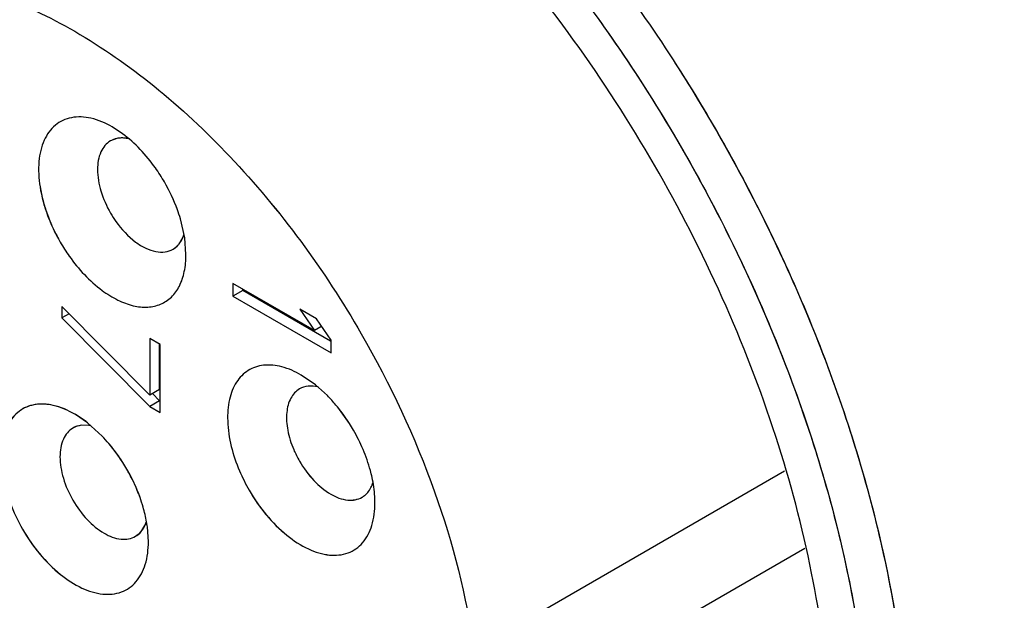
# Model space of a CAD drawing. Header units: inches. Extents: x 0 to 34, y 0 to 22.
# Tile 40 of 126: x 22.126 to 22.405, y 9.512 to 9.676. Entities that reach past the tile are written whole.
import ezdxf

# ---------------------------------------------------------------- set-up
doc = ezdxf.new("R2010")
doc.units = ezdxf.units.IN
doc.header["$LTSCALE"] = 1.87
doc.header["$MEASUREMENT"] = 0
doc.layers.get('0').update_dxf_attribs({"linetype": 'CONTINUOUS'})

msp = doc.modelspace()

# ---------------------------------------------------------------- linework, layer by layer
at = {"color": 7, "linetype": 'CONTINUOUS'}
for p, q in [((22.1552667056, 9.643821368), (22.1523584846, 9.645727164)), ((22.1539156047, 9.6425231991), (22.1518541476, 9.6417897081)), ((22.1569431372, 9.6424189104), (22.1548793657, 9.6426171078)), ((22.1728742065, 9.6142720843), (22.1716634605, 9.6196700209)), ((22.1713188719, 9.6126269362), (22.1719236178, 9.61352034)), ((22.171318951, 9.612626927), (22.1724345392, 9.6145776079)), ((22.1719236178, 9.61352034), (22.1724344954, 9.6145777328)), ((22.1732393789, 9.6095704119), (22.1728740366, 9.614272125)), ((22.1732387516, 9.609570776), (22.1728742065, 9.6142720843)), ((22.1695710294, 9.611105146), (22.1707172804, 9.6119664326)), ((22.2096271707, 9.5880552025), (22.1865268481, 9.6013930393)), ((22.1865268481, 9.6013930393), (22.1865268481, 9.5977767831)), ((22.1893107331, 9.5993841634), (22.1865268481, 9.5977767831)), ((22.1893107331, 9.5993841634), (22.1893107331, 9.599785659)), ((22.2141918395, 9.5850181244), (22.1893107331, 9.5993841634)), ((22.1865268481, 9.5977767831), (22.2143656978, 9.5817029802)), ((22.16296452, 9.5697542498), (22.1380872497, 9.594832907)), ((22.1380872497, 9.594832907), (22.1380872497, 9.5916184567)), ((22.2102194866, 9.5913294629), (22.2054809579, 9.59406543)), ((22.2054809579, 9.59406543), (22.2096271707, 9.5880552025)), ((22.1401146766, 9.5927890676), (22.1380872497, 9.5916184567)), ((22.1380872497, 9.5916184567), (22.16296452, 9.5665397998)), ((22.2143656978, 9.5853192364), (22.2102194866, 9.5913294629)), ((22.2114892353, 9.5891303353), (22.2096271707, 9.5880552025)), ((22.1659260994, 9.5841165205), (22.16296452, 9.5858264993)), ((22.16296452, 9.5858264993), (22.16296452, 9.5697542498)), ((22.2143656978, 9.5817029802), (22.2143656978, 9.5853192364)), ((22.1657484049, 9.57136163), (22.1657484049, 9.5841165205)), ((22.1659260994, 9.564829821), (22.1659260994, 9.5841165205)), ((22.2099765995, 9.5726134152), (22.2059098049, 9.5754223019)), ((22.2099766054, 9.5726134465), (22.2059098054, 9.5754221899)), ((22.1657484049, 9.57136163), (22.16296452, 9.5697542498)), ((22.2133018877, 9.5695941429), (22.2099765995, 9.5726134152)), ((22.213301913, 9.569594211), (22.2099766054, 9.5726134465)), ((22.1657484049, 9.5681471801), (22.16296452, 9.5665397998)), ((22.1657484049, 9.5681471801), (22.1637209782, 9.5701910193)), ((22.16296452, 9.5665397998), (22.1659260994, 9.564829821)), ((22.1449035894, 9.5622179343), (22.1418849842, 9.5642433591)), ((22.1453651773, 9.5618625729), (22.1418849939, 9.5642439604)), ((22.1457459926, 9.5611330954), (22.14353673, 9.5611783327)), ((22.1457459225, 9.5611331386), (22.1435367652, 9.5611783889)), ((22.1495035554, 9.5581021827), (22.1453651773, 9.5618625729)), ((22.1495035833, 9.5581022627), (22.1453652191, 9.561862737)), ((22.3428253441, 9.5481798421), (22.2548760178, 9.4973990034)), ((22.1607539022, 9.531357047), (22.1618195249, 9.5332928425)), ((22.1612197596, 9.5320507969), (22.1618195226, 9.5332929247)), ((22.1625845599, 9.5281852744), (22.1622860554, 9.5324213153)), ((22.1625840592, 9.5281855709), (22.1622862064, 9.5324212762)), ((22.1589160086, 9.5297205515), (22.1603196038, 9.530840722)), ((22.3486330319, 9.5263071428), (22.2377503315, 9.4622848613))]:
    msp.add_line(p, q, dxfattribs=at)
for centre, radius, start, end in [((22.1550488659, 9.6357974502), 0.0068205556, 96.0106089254, 99.5642672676), ((22.1550965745, 9.6353720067), 0.0072483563, 91.7172181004, 96.0330322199), ((22.1241379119, 9.6052589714), 0.0496721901, 20.0481812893, 30.0711380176), ((22.1284210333, 9.6068571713), 0.0451007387, 16.504700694, 20.0061837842), ((22.1282541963, 9.6068064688), 0.0452750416, 16.5062846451, 19.9941356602), ((22.1634621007, 9.6181780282), 0.0096677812, 338.1362046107, 342.3528882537), ((22.1661991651, 9.6166857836), 0.0065334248, 313.7520240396, 321.5930047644), ((22.166228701, 9.6166554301), 0.006491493, 314.2044715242, 321.6413593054), ((22.1636139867, 9.6181258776), 0.0095074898, 338.0864105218, 341.5947199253), ((22.1665435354, 9.6163371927), 0.0060438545, 300.0555854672, 314.1683610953), ((22.1464892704, 9.6095583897), 0.0267501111, 357.5946699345, 0.025750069), ((22.1813888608, 9.5381657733), 0.044790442, 39.9209060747, 44.5616093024), ((22.1813985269, 9.5381749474), 0.0447771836, 39.9198574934, 44.5619634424), ((22.1285271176, 9.5415652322), 0.0263201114, 59.958093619, 63.5609071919), ((22.1776471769, 9.5350686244), 0.0496476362, 29.92503331, 39.8910901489), ((22.1276687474, 9.5400475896), 0.0280636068, 59.5642175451, 59.9922422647), ((22.1276233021, 9.5399568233), 0.028164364, 59.5774418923, 60.0038423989), ((22.1239945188, 9.5345660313), 0.0346672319, 51.9424656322, 52.9051401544), ((22.1442820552, 9.5516266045), 0.0096185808, 78.2844867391, 81.2460450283), ((22.1442581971, 9.5515161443), 0.0097313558, 77.77140716, 81.2057439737), ((22.1769976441, 9.5345958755), 0.0504464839, 23.0327165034, 30.0223593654), ((22.1169919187, 9.5269262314), 0.0450438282, 40.1972178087, 43.7985427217), ((22.1171047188, 9.527033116), 0.0448885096, 40.1858376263, 43.7997721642), ((22.1134689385, 9.5240124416), 0.0496152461, 29.9242356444, 40.1414991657), ((22.2316127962, 9.5661663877), 0.0302685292, 203.0327166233, 210.0223592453), ((22.1135564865, 9.5239096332), 0.0495908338, 19.7935102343, 30.0776416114), ((22.2348268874, 9.5680312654), 0.0504464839, 203.0327165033, 210.0223593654), ((22.1180433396, 9.5255621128), 0.0448095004, 16.1108329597, 19.7481684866), ((22.1178849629, 9.5255146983), 0.0449747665, 16.1129179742, 19.7367415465), ((22.2201427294, 9.5459510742), 0.0059567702, 300.0126033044, 310.6429635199), ((22.1549741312, 9.5357420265), 0.0072548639, 322.8129129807, 329.4164819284), ((22.1527657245, 9.5368067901), 0.0097117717, 338.7882924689, 342.0744025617), ((22.1528700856, 9.536773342), 0.0096024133, 338.7485938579, 341.5780031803), ((22.1554641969, 9.5353655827), 0.0066369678, 317.0181799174, 322.8451711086)]:
    msp.add_arc(centre, radius, start, end, dxfattribs=at)
for points, knots in [([(22.3981389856, 9.8534766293), (22.4172774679, 9.8370273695), (22.4530328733, 9.7991246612), (22.4963439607, 9.7337560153), (22.5281978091, 9.6626692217), (22.5407022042, 9.6127815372), (22.544017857, 9.5882881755)], [0, 0, 0, 0, 0.2454982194, 0.5034184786, 0.7595537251, 1, 1, 1, 1]), ([(22.4847636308, 9.4314532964), (22.4907226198, 9.434893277), (22.5020600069, 9.4433589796), (22.5160899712, 9.4599351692), (22.5270471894, 9.4801000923), (22.5377524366, 9.5124033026), (22.5418847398, 9.5599084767), (22.533573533, 9.6212914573), (22.5128945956, 9.6853545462), (22.4812400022, 9.7477714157), (22.4407893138, 9.8042997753), (22.4084108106, 9.8368768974), (22.3912842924, 9.8510055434)], [0, 0, 0, 0, 0.0428600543, 0.0872140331, 0.1342758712, 0.1849308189, 0.2982863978, 0.4274731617, 0.5685979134, 0.7156478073, 0.8617006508, 1, 1, 1, 1]), ([(22.160091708, 9.788049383), (22.1803722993, 9.779548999), (22.2097713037, 9.7611334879), (22.2449931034, 9.7300943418), (22.2799566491, 9.6922578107), (22.3174555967, 9.6378661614), (22.3498688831, 9.5669392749), (22.3649356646, 9.505829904), (22.3679344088, 9.459358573), (22.3657276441, 9.4279902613), (22.3591532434, 9.3998083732), (22.3482758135, 9.375463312), (22.3332484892, 9.3556120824), (22.3205220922, 9.3457138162), (22.313793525, 9.3418295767)], [0, 0, 0, 0, 0.1218066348, 0.1892459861, 0.2599273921, 0.4066707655, 0.5530149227, 0.6898347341, 0.7524469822, 0.8103471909, 0.8633963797, 0.9119498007, 0.9569647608, 1, 1, 1, 1]), ([(22.1602227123, 9.7879945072), (22.1752247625, 9.7816944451), (22.2052798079, 9.7644966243), (22.2464930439, 9.7297251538), (22.2844453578, 9.6862805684), (22.3171238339, 9.6364497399), (22.3428226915, 9.5828570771), (22.3601828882, 9.5283088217), (22.3682969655, 9.4756817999), (22.3671401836, 9.4415822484), (22.3645777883, 9.4258046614)], [0, 0, 0, 0, 0.1108604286, 0.2339156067, 0.3659297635, 0.5025038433, 0.6387104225, 0.7696642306, 0.8910943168, 1, 1, 1, 1]), ([(22.2298189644, 9.7577774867), (22.2455867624, 9.7447697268), (22.2755820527, 9.7150489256), (22.3007419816, 9.6812071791), (22.3123704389, 9.6630407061)], [0, 0, 0, 0, 0.4865665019, 1, 1, 1, 1]), ([(22.3555455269, 9.4819920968), (22.3547305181, 9.4945077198), (22.3511598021, 9.5202383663), (22.337270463, 9.572486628), (22.3084050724, 9.6362945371), (22.2676184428, 9.6932313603), (22.2293361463, 9.7314294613), (22.2088442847, 9.7474151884), (22.198414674, 9.7543942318)], [0, 0, 0, 0, 0.1161901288, 0.2398081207, 0.4999207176, 0.7600755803, 0.8837438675, 1, 1, 1, 1]), ([(22.0605017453, 9.6808819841), (22.0658583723, 9.6839748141), (22.0781674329, 9.6884452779), (22.0986084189, 9.6889579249), (22.120404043, 9.6836997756), (22.1428072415, 9.6730374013), (22.1650905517, 9.6574157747), (22.1941621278, 9.6302136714), (22.2124803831, 9.6051754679), (22.2229070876, 9.587115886)], [0, 0, 0, 0, 0.0907885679, 0.1880011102, 0.2960840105, 0.416904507, 0.5501455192, 0.6939156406, 1, 1, 1, 1]), ([(22.06050196, 9.680881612), (22.0658586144, 9.683974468), (22.0781677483, 9.6884449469), (22.0986088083, 9.6889575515), (22.1204045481, 9.6836993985), (22.1428076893, 9.6730368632), (22.1650911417, 9.6574153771), (22.194162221, 9.630213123), (22.2124805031, 9.6051752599), (22.2229070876, 9.587115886)], [0, 0, 0, 0, 0.0907892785, 0.188002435, 0.2960857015, 0.4169073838, 0.550147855, 0.6939185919, 1, 1, 1, 1]), ([(22.3118025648, 9.6639250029), (22.3234441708, 9.6458308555), (22.3439527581, 9.6084470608), (22.3659652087, 9.5501322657), (22.3780263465, 9.4928389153), (22.3789986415, 9.4551781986), (22.3772838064, 9.437546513)], [0, 0, 0, 0, 0.2695271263, 0.5321189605, 0.7780856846, 1, 1, 1, 1]), ([(22.3123704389, 9.6630407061), (22.3239190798, 9.6449989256), (22.3442606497, 9.6077467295), (22.3660878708, 9.5496712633), (22.3780368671, 9.4926334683), (22.3789905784, 9.4551483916), (22.3772885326, 9.4375941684)], [0, 0, 0, 0, 0.2695791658, 0.532129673, 0.7780517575, 1, 1, 1, 1]), ([(22.1523584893, 9.6457342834), (22.1504691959, 9.6468247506), (22.1467216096, 9.6484601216), (22.1408644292, 9.6488446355), (22.1358395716, 9.6465339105), (22.1325881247, 9.6418465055), (22.1312473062, 9.6356449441), (22.1316673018, 9.6284094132), (22.1337728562, 9.6206562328), (22.1361637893, 9.6155865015), (22.1375974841, 9.6131032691)], [0, 0, 0, 0, 0.1245637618, 0.2299996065, 0.3254365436, 0.4261117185, 0.5438263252, 0.6817388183, 0.836265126, 1, 1, 1, 1]), ([(22.1523584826, 9.6457338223), (22.1504684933, 9.6468243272), (22.1467209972, 9.6484608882), (22.1408634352, 9.6488438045), (22.135839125, 9.6465332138), (22.1325880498, 9.6418461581), (22.1312472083, 9.6356426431), (22.1318368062, 9.6255566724), (22.1348221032, 9.6179103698), (22.1375974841, 9.6131032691)], [0, 0, 0, 0, 0.1247623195, 0.2303165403, 0.3258756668, 0.4266786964, 0.5445475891, 0.6826232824, 1, 1, 1, 1]), ([(22.1671244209, 9.6301484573), (22.1663326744, 9.6315198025), (22.163065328, 9.6366145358), (22.1588616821, 9.6411622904), (22.1552667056, 9.643821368)], [0, 0, 0, 0, 0.261517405, 1, 1, 1, 1]), ([(22.1518541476, 9.6417897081), (22.1506588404, 9.6411002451), (22.1485980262, 9.6385105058), (22.1478980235, 9.6332951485), (22.148949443, 9.6273060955), (22.1507166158, 9.6233043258), (22.1518540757, 9.6213341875)], [0, 0, 0, 0, 0.1864820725, 0.4151148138, 0.6925629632, 1, 1, 1, 1]), ([(22.1518536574, 9.6417905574), (22.1506584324, 9.6411008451), (22.1485981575, 9.6385106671), (22.1478980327, 9.6332953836), (22.1489494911, 9.6273062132), (22.1507165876, 9.6233043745), (22.1518540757, 9.6213341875)], [0, 0, 0, 0, 0.1864860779, 0.4151188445, 0.692560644, 1, 1, 1, 1]), ([(22.1543347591, 9.6425802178), (22.1541119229, 9.6425565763), (22.1532503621, 9.6424239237), (22.1524143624, 9.6421141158), (22.1518536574, 9.6417905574)], [0, 0, 0, 0, 0.2571422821, 1, 1, 1, 1]), ([(22.157073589, 9.6423903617), (22.156838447, 9.6424436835), (22.1559373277, 9.642614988), (22.1550072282, 9.6426515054), (22.1543346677, 9.64258051)], [0, 0, 0, 0, 0.2628182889, 1, 1, 1, 1]), ([(22.1708004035, 9.6222870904), (22.1705559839, 9.6229594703), (22.1695040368, 9.6256569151), (22.1682141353, 9.6282610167), (22.1671244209, 9.6301484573)], [0, 0, 0, 0, 0.2471373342, 1, 1, 1, 1]), ([(22.1518540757, 9.6213341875), (22.1523291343, 9.6205113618), (22.1542895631, 9.6174544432), (22.156811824, 9.6147257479), (22.1589688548, 9.6131302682)], [0, 0, 0, 0, 0.2615177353, 1, 1, 1, 1]), ([(22.1375974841, 9.6131032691), (22.1383892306, 9.611731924), (22.141656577, 9.6066371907), (22.1458602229, 9.6020894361), (22.1494551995, 9.5994303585)], [0, 0, 0, 0, 0.261517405, 1, 1, 1, 1]), ([(22.1589688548, 9.6131302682), (22.1598735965, 9.6124610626), (22.161688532, 9.6113361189), (22.1645381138, 9.6103284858), (22.1672441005, 9.6101741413), (22.1688805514, 9.6107067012), (22.1695710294, 9.611105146)], [0, 0, 0, 0, 0.2969009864, 0.5594338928, 0.7896748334, 1, 1, 1, 1]), ([(22.1494551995, 9.5994303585), (22.1508553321, 9.5983947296), (22.1536663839, 9.5966313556), (22.1580677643, 9.5949489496), (22.1622810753, 9.5944695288), (22.1661168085, 9.5952895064), (22.1693055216, 9.5974285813), (22.1716130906, 9.6007065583), (22.1729756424, 9.6048793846), (22.1732387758, 9.6079494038), (22.1732387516, 9.609570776)], [0, 0, 0, 0, 0.1516888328, 0.287318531, 0.4072347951, 0.5160612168, 0.621818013, 0.7337411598, 0.8587763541, 1, 1, 1, 1]), ([(22.2229070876, 9.587115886), (22.2311307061, 9.5728721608), (22.2447147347, 9.5438210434), (22.252775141, 9.5126996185), (22.2548760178, 9.4973990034)], [0, 0, 0, 0, 0.5157262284, 1, 1, 1, 1]), ([(22.2059098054, 9.5754221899), (22.2041759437, 9.5764234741), (22.2007334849, 9.577956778), (22.1953928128, 9.5785684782), (22.1906399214, 9.5770337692), (22.1871555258, 9.573412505), (22.1852412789, 9.568292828), (22.1846550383, 9.5595965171), (22.1865115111, 9.5527464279), (22.1884019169, 9.5482937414)], [0, 0, 0, 0, 0.1295399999, 0.2407650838, 0.3403862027, 0.4410126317, 0.554679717, 0.6870300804, 1, 1, 1, 1]), ([(22.2054050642, 9.5714781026), (22.2043764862, 9.5708849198), (22.2025481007, 9.5688309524), (22.201539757, 9.5645662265), (22.2019179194, 9.5595334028), (22.2030122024, 9.5560784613), (22.2037572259, 9.5543236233)], [0, 0, 0, 0, 0.1920427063, 0.4190665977, 0.6916553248, 1, 1, 1, 1]), ([(22.210664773, 9.5720685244), (22.2097450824, 9.5722807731), (22.2079179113, 9.5724537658), (22.206143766, 9.5719041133), (22.2054050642, 9.5714781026)], [0, 0, 0, 0, 0.5253602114, 1, 1, 1, 1]), ([(22.1417038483, 9.5643488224), (22.1398156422, 9.5654387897), (22.1360688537, 9.5670730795), (22.1302129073, 9.5674599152), (22.125187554, 9.5651499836), (22.1219347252, 9.5604644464), (22.1205929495, 9.5542609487), (22.1211811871, 9.5441737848), (22.124166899, 9.5365260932), (22.1269428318, 9.5317180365)], [0, 0, 0, 0, 0.124659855, 0.2302490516, 0.3258067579, 0.4266071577, 0.5444744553, 0.6825571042, 1, 1, 1, 1]), ([(22.1402460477, 9.5651324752), (22.1384200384, 9.5660390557), (22.1347991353, 9.5673359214), (22.1292270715, 9.5672235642), (22.124604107, 9.5645671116), (22.1217080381, 9.5598060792), (22.1205771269, 9.5536739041), (22.1211031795, 9.5465934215), (22.1232145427, 9.5390532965), (22.1255507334, 9.5341292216), (22.1269428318, 9.5317180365)], [0, 0, 0, 0, 0.1201561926, 0.2228867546, 0.3182657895, 0.4208968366, 0.5409150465, 0.6804917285, 0.835904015, 1, 1, 1, 1]), ([(22.2206757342, 9.5598361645), (22.2203134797, 9.5604636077), (22.2188214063, 9.5629236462), (22.2171222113, 9.5652591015), (22.2157400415, 9.5669091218)], [0, 0, 0, 0, 0.2518331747, 1, 1, 1, 1]), ([(22.1411993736, 9.5604046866), (22.1400043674, 9.5597147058), (22.1379434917, 9.557125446), (22.1372434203, 9.5519099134), (22.1382947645, 9.5459209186), (22.140061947, 9.5419191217), (22.1411994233, 9.5399489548)], [0, 0, 0, 0, 0.186481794, 0.415114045, 0.692558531, 1, 1, 1, 1]), ([(22.14353673, 9.5611783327), (22.1433271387, 9.5611517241), (22.1425152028, 9.5610111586), (22.1417294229, 9.5607116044), (22.1411989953, 9.5604053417)], [0, 0, 0, 0, 0.256471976, 1, 1, 1, 1]), ([(22.1564697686, 9.5487632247), (22.1560984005, 9.5494064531), (22.1545684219, 9.5519260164), (22.152821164, 9.5543148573), (22.1513976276, 9.5559984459)], [0, 0, 0, 0, 0.2519896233, 1, 1, 1, 1]), ([(22.2259740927, 9.5464073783), (22.2258297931, 9.5470681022), (22.225167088, 9.5497663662), (22.2242438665, 9.5523990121), (22.2234226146, 9.5543333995)], [0, 0, 0, 0, 0.2434652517, 1, 1, 1, 1]), ([(22.16021765, 9.5407026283), (22.1599705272, 9.5413921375), (22.1589035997, 9.5441594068), (22.1575862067, 9.5468294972), (22.1564697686, 9.5487632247)], [0, 0, 0, 0, 0.2470065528, 1, 1, 1, 1]), ([(22.2054053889, 9.5510218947), (22.2065429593, 9.549051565), (22.2091304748, 9.5455233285), (22.2137716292, 9.5416051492), (22.2180640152, 9.5398921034), (22.221195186, 9.539967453), (22.2225376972, 9.540455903), (22.2231222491, 9.5407930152)], [0, 0, 0, 0, 0.3067253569, 0.5835201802, 0.8116225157, 0.9090271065, 1, 1, 1, 1]), ([(22.2054053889, 9.5510218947), (22.2065429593, 9.549051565), (22.2091252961, 9.5455199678), (22.2137866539, 9.5416148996), (22.2186540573, 9.5396129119), (22.2219267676, 9.5401035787), (22.2231222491, 9.5407930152)], [0, 0, 0, 0, 0.3074406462, 0.5848809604, 0.8135152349, 1, 1, 1, 1]), ([(22.2267909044, 9.5392579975), (22.2267909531, 9.5398313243), (22.2267165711, 9.542232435), (22.2263641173, 9.54462152), (22.2259740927, 9.5464073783)], [0, 0, 0, 0, 0.2387589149, 1, 1, 1, 1]), ([(22.1911487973, 9.5427909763), (22.1925825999, 9.5403075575), (22.1957782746, 9.5357016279), (22.2014405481, 9.5300007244), (22.2074977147, 9.5260189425), (22.2135396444, 9.5240792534), (22.2192251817, 9.5245525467), (22.223739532, 9.5277496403), (22.2263324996, 9.533015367), (22.2267907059, 9.5370776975), (22.226790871, 9.5392580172)], [0, 0, 0, 0, 0.1637372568, 0.3182841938, 0.4562031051, 0.5739243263, 0.6746025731, 0.7700425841, 0.875506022, 1, 1, 1, 1]), ([(22.1911487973, 9.5427909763), (22.1939246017, 9.5379831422), (22.199055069, 9.5315738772), (22.2074962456, 9.5260194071), (22.213540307, 9.5240793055), (22.2192252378, 9.5245526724), (22.2237394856, 9.5277498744), (22.2263322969, 9.5330154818), (22.2267907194, 9.5370777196), (22.2267909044, 9.5392579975)], [0, 0, 0, 0, 0.3174063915, 0.4555024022, 0.5733749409, 0.6741823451, 0.7697451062, 0.8753452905, 1, 1, 1, 1]), ([(22.2240226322, 9.5414311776), (22.2242776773, 9.5416499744), (22.2252841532, 9.5426679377), (22.2259391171, 9.5439969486), (22.2262586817, 9.545039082)], [0, 0, 0, 0, 0.2356384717, 1, 1, 1, 1]), ([(22.1411994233, 9.5399489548), (22.1423369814, 9.5379786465), (22.1449192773, 9.5344470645), (22.1495806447, 9.5305418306), (22.1544478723, 9.5285402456), (22.1577209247, 9.5290305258), (22.1589160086, 9.5297205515)], [0, 0, 0, 0, 0.3074401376, 0.5848868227, 0.8135202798, 1, 1, 1, 1]), ([(22.1622862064, 9.5324212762), (22.1622237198, 9.5328794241), (22.161929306, 9.5347582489), (22.1614918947, 9.5366138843), (22.1610930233, 9.5379965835)], [0, 0, 0, 0, 0.2431746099, 1, 1, 1, 1]), ([(22.1269428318, 9.5317180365), (22.1283766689, 9.5292345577), (22.131572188, 9.5246285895), (22.1372344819, 9.5189279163), (22.1432914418, 9.5149462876), (22.1493332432, 9.5130066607), (22.1550188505, 9.5134795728), (22.159533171, 9.5166768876), (22.1621260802, 9.521942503), (22.1625849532, 9.5260049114), (22.1625845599, 9.5281852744)], [0, 0, 0, 0, 0.1637423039, 0.3182826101, 0.4561975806, 0.5739170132, 0.6745986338, 0.7700392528, 0.8755027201, 1, 1, 1, 1]), ([(22.1269428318, 9.5317180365), (22.1297187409, 9.5269100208), (22.1348490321, 9.52050031), (22.1432907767, 9.5149468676), (22.1493343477, 9.5130066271), (22.1550189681, 9.5134802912), (22.1595327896, 9.5166773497), (22.1621260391, 9.5219427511), (22.1625839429, 9.5260051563), (22.1625840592, 9.5281855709)], [0, 0, 0, 0, 0.3174223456, 0.4555111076, 0.5733801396, 0.6741793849, 0.7697395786, 0.8753359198, 1, 1, 1, 1]), ([(22.1589163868, 9.5297198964), (22.1594465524, 9.5300260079), (22.1600985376, 9.5305564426), (22.1606260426, 9.531188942), (22.1607538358, 9.5313570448)], [0, 0, 0, 0, 0.7435340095, 1, 1, 1, 1])]:
    msp.add_open_spline(points, degree=3, knots=knots, dxfattribs=at)
msp.add_open_spline([(22.1435367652, 9.5611783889), (22.1427225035, 9.5610757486), (22.1419101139, 9.5608150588), (22.1411993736, 9.5604046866)], degree=3, dxfattribs=at)

doc.saveas('drawing.dxf')
